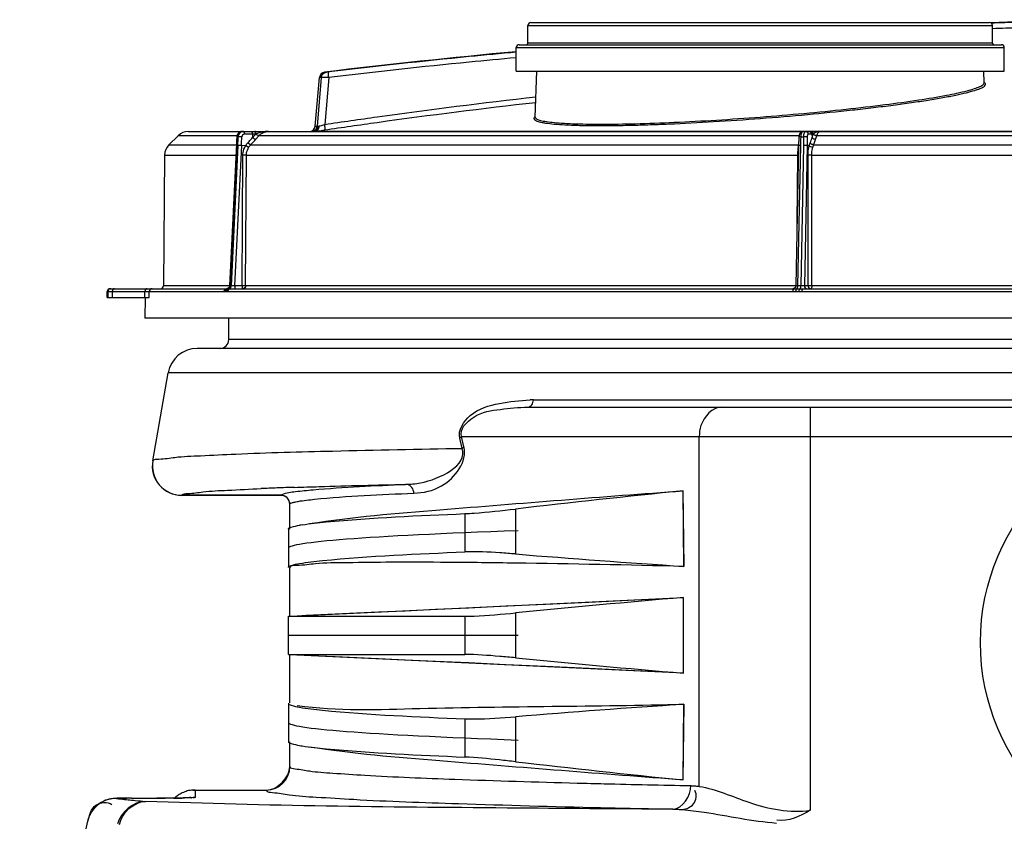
# Model space of a CAD drawing. Header units: millimetres. Extents: x 0 to 297, y 0 to 210.
# Tile 9 of 108: x 22 to 32, y 176 to 184. Entities that reach past the tile are written whole.
import ezdxf

# ---------------------------------------------------------------- set-up
doc = ezdxf.new("R2010")
doc.units = ezdxf.units.MM
doc.header["$LTSCALE"] = 16.335
doc.layers.get('0').update_dxf_attribs({"linetype": 'CONTINUOUS'})
for name, color, linetype in [('06_COURBES', 7, 'CONTINUOUS'), ('08_SURFACES', 7, 'CONTINUOUS'), ('AXES_REF', 7, 'CONTINUOUS')]:
    doc.layers.add(name, color=color, linetype=linetype)

msp = doc.modelspace()

# ---------------------------------------------------------------- linework, layer by layer
at = {"color": 7, "linetype": 'Continuous'}
for p, q in [((27.3111, 184.2326), (31.965, 184.2326)), ((27.2813, 184.0237), (27.2813, 184.2027)), ((31.9948, 184.0237), (31.9948, 184.2027)), ((27.1619, 183.7403), (27.1619, 183.979)), ((27.1918, 184.0088), (32.0843, 184.0088)), ((32.1141, 183.7403), (32.1141, 183.979)), ((27.1619, 183.7403), (32.1141, 183.7403)), ((27.3548, 183.2748), (27.3711, 183.7403)), ((31.9091, 183.6211), (31.905, 183.7403)), ((25.123, 183.1832), (25.1661, 183.6761)), ((23.8371, 183.1288), (44.3887, 183.1288)), ((23.7321, 183.0855), (23.6388, 182.993)), ((24.3237, 183.0219), (24.3226, 183.0028)), ((24.3249, 183.0424), (24.3237, 183.0219)), ((24.3226, 183.0028), (24.2528, 181.5611)), ((23.5946, 182.8884), (23.5831, 181.5623)), ((23.0432, 181.5327), (24.2287, 181.5327)), ((24.2242, 181.5327), (24.2239, 181.5327)), ((24.2239, 181.5327), (24.2239, 181.5327)), ((24.2255, 181.5328), (24.2242, 181.5327)), ((24.227, 181.533), (24.2255, 181.5328)), ((24.2617, 181.5327), (29.9947, 181.5327)), ((30.0702, 181.5327), (38.1557, 181.5327)), ((23.0123, 181.4432), (23.0133, 181.5034)), ((23.0123, 181.4432), (23.4376, 181.4432)), ((23.3986, 181.4432), (23.3949, 181.2344)), ((44.8309, 181.2344), (23.3949, 181.2344)), ((24.2458, 181.0166), (24.2458, 181.2344)), ((43.9444, 180.9271), (23.9254, 180.9271)), ((23.474, 179.7865), (23.6316, 180.6806)), ((27.2794, 180.3305), (37.1752, 180.3305)), ((24.7753, 179.4364), (23.7678, 179.4364)), ((28.864, 178.7156), (28.8563, 179.4829)), ((28.8645, 178.7156), (28.8568, 179.4829)), ((24.8499, 179.0924), (24.8499, 178.7046)), ((24.9388, 178.2158), (28.8606, 178.3999)), ((28.8606, 177.6324), (28.8606, 178.3999)), ((25.3253, 178.2335), (25.7635, 178.2538)), ((24.8499, 177.8222), (24.8499, 178.2101)), ((24.8499, 178.2101), (26.6414, 178.2101)), ((24.8499, 177.8222), (26.6414, 177.8222)), ((24.9388, 177.8165), (24.8648, 177.8199)), ((28.8606, 177.6324), (24.8648, 177.8199)), ((24.8499, 177.3277), (24.8499, 176.9398)), ((28.8563, 176.5493), (28.864, 177.3167)), ((28.8568, 176.5493), (28.8645, 177.3166)), ((23.8797, 176.4467), (24.6262, 176.4467)), ((22.9781, 176.3339), (22.9665, 176.3282)), ((23.0717, 176.3601), (23.0604, 176.3586)), ((23.0801, 176.3609), (23.0712, 176.36)), ((23.0879, 176.3616), (23.08, 176.3609)), ((23.1118, 176.3627), (23.1026, 176.3623)), ((23.1369, 176.3633), (23.1181, 176.3629)), ((23.1534, 176.3636), (23.1346, 176.3633)), ((23.1753, 176.3638), (23.1479, 176.3635)), ((23.2133, 176.3641), (23.1728, 176.3638)), ((23.2415, 176.3642), (23.2017, 176.3641)), ((23.2574, 176.3642), (23.2341, 176.3642)), ((23.2574, 176.3642), (23.5152, 176.3642)), ((23.5493, 176.3643), (23.5152, 176.3642)), ((23.585, 176.3643), (23.5493, 176.3643)), ((23.6193, 176.3645), (23.585, 176.3643)), ((23.6519, 176.3647), (23.6193, 176.3645)), ((23.6826, 176.3649), (23.6519, 176.3647)), ((23.7112, 176.3652), (23.6826, 176.3649)), ((23.7376, 176.3655), (23.7112, 176.3652)), ((23.7618, 176.3658), (23.7376, 176.3655)), ((23.7836, 176.3662), (23.7618, 176.3658)), ((23.8032, 176.3665), (23.7836, 176.3662)), ((23.8205, 176.3669), (23.8032, 176.3665)), ((23.8354, 176.3673), (23.8205, 176.3669)), ((23.8479, 176.3677), (23.8354, 176.3673)), ((23.8579, 176.368), (23.8479, 176.3677)), ((23.8653, 176.3684), (23.8579, 176.368)), ((22.8131, 176.1306), (22.7676, 175.9326))]:
    msp.add_line(p, q, dxfattribs=at)
at = {"color": 9, "linetype": 'Continuous'}
for p, q in [((27.2813, 184.2027), (31.9948, 184.2027)), ((31.9948, 184.0237), (27.2813, 184.0237)), ((27.1619, 183.979), (32.1141, 183.979)), ((25.2367, 183.7301), (25.2184, 183.7301)), ((25.1845, 183.6761), (25.1426, 183.1832)), ((25.1845, 183.6761), (25.1661, 183.6761)), ((25.2599, 183.6768), (25.2192, 183.1999)), ((25.123, 183.1832), (25.1426, 183.1832)), ((25.1253, 183.1305), (33.4319, 183.1305)), ((24.3291, 183.0855), (23.7321, 183.0855)), ((24.3406, 183.0722), (24.3291, 183.0722)), ((24.4864, 183.1015), (24.4057, 183.1011)), ((24.4864, 183.1015), (24.4876, 183.0668)), ((24.5188, 183.1015), (24.4864, 183.1015)), ((24.4876, 183.0668), (24.5188, 183.1015)), ((24.5183, 183.0482), (24.5518, 183.0855)), ((24.5224, 183.1028), (24.5188, 183.1015)), ((30.0321, 183.0855), (24.5518, 183.0855)), ((30.0766, 183.0722), (30.0488, 183.0722)), ((30.1616, 183.1015), (30.1263, 183.1011)), ((30.1616, 183.1015), (30.1644, 183.0668)), ((30.175, 183.1015), (30.1616, 183.1015)), ((30.1644, 183.0668), (30.175, 183.1015)), ((30.1764, 183.1028), (30.175, 183.1015)), ((30.1997, 183.0482), (30.2111, 183.0855)), ((38.0147, 183.0855), (30.2111, 183.0855)), ((23.6388, 182.993), (24.3221, 182.993)), ((24.3241, 182.9874), (24.255, 181.561)), ((24.3374, 182.9874), (24.2684, 181.561)), ((24.3739, 182.986), (24.305, 181.5624)), ((24.4162, 182.9837), (24.3739, 182.986)), ((24.4677, 182.993), (30.0291, 182.993)), ((30.0449, 182.9874), (30.0163, 181.561)), ((30.0771, 182.9874), (30.0485, 181.561)), ((30.115, 182.986), (30.0864, 181.5624)), ((30.1354, 182.9837), (30.115, 182.986)), ((30.1804, 182.993), (38.0455, 182.993)), ((23.5946, 182.8884), (24.317, 182.8884)), ((24.3804, 181.5624), (24.3891, 182.8885)), ((24.4256, 182.8884), (24.3891, 182.8885)), ((24.4169, 181.5623), (24.4256, 182.8884)), ((24.4256, 182.8884), (30.0154, 182.8884)), ((30.0154, 182.8884), (30.0106, 182.1953)), ((30.1229, 181.5624), (30.1227, 182.8885)), ((30.1603, 182.8884), (30.1227, 182.8885)), ((30.1606, 181.5623), (30.1603, 182.8884)), ((30.1603, 182.8884), (38.0655, 182.8884)), ((24.2528, 181.5623), (23.5831, 181.5623)), ((24.2255, 181.5328), (24.2318, 181.5331)), ((24.2318, 181.5331), (24.2451, 181.5331)), ((24.2451, 181.5331), (24.2617, 181.5327)), ((24.2684, 181.561), (24.255, 181.561)), ((24.3804, 181.5624), (24.305, 181.5624)), ((24.4169, 181.5623), (24.3804, 181.5624)), ((29.9979, 181.5623), (24.4169, 181.5623)), ((29.9789, 181.5327), (30.0067, 181.5331)), ((30.0067, 181.5331), (30.0389, 181.5331)), ((30.0485, 181.561), (30.0163, 181.561)), ((30.0389, 181.5331), (30.0702, 181.5327)), ((30.1229, 181.5624), (30.0864, 181.5624)), ((30.1606, 181.5623), (30.1229, 181.5624)), ((38.0653, 181.5623), (30.1606, 181.5623)), ((23.0133, 181.5034), (23.0201, 181.5034)), ((23.0201, 181.5034), (23.0191, 181.4432)), ((23.0201, 181.5034), (23.0637, 181.5034)), ((23.0637, 181.5034), (23.0627, 181.4432)), ((23.0637, 181.5034), (23.3954, 181.5034)), ((23.3944, 181.4432), (23.3954, 181.5034)), ((23.3954, 181.5034), (23.4386, 181.5034)), ((23.4376, 181.4432), (23.4386, 181.5034)), ((23.4386, 181.5034), (24.1963, 181.5034)), ((24.1963, 181.5034), (24.2084, 181.5041)), ((24.2084, 181.5041), (24.2218, 181.5041)), ((24.2218, 181.5041), (24.2342, 181.5034)), ((24.2342, 181.5034), (29.9674, 181.5034)), ((29.9674, 181.5034), (29.997, 181.5041)), ((29.997, 181.5041), (30.0293, 181.5041)), ((30.0293, 181.5041), (30.0589, 181.5034)), ((30.0589, 181.5034), (38.1669, 181.5034)), ((43.8485, 181.0166), (24.2458, 181.0166)), ((44.2358, 180.6806), (23.6316, 180.6806)), ((27.3361, 180.4044), (37.0342, 180.4044)), ((30.1458, 180.3305), (30.1458, 176.2416)), ((26.6317, 179.9288), (26.6065, 180.0321)), ((26.6065, 180.0321), (33.3006, 180.0321)), ((29.0195, 176.4841), (29.0195, 180.0321)), ((26.6138, 179.9132), (26.5888, 180.0166)), ((23.4738, 179.7863), (23.4759, 179.7891)), ((23.7676, 179.4362), (23.7696, 179.4391)), ((24.7757, 179.4373), (23.7684, 179.4373)), ((24.7753, 179.4364), (24.7757, 179.4373)), ((24.8647, 179.3467), (24.8658, 179.3497)), ((26.6408, 179.2508), (26.642, 178.863)), ((27.1545, 179.2978), (27.1559, 178.8416)), ((27.1553, 178.2442), (27.1553, 177.7881)), ((26.6414, 178.2101), (26.6414, 177.8222)), ((26.642, 177.1693), (26.6408, 176.7815)), ((27.1559, 177.1906), (27.1545, 176.7345)), ((24.8647, 176.6856), (24.8658, 176.6825)), ((24.8648, 176.6854), (24.8652, 176.6844)), ((23.903, 176.4458), (23.903, 176.371)), ((23.903, 176.4458), (24.6265, 176.4458)), ((24.6262, 176.4467), (24.6265, 176.4458)), ((23.2574, 176.3642), (23.2574, 176.3642)), ((23.5152, 176.3642), (23.5152, 176.3642)), ((28.6176, 176.2554), (28.7519, 176.2526))]:
    msp.add_line(p, q, dxfattribs=at)
at = {"color": 7, "linetype": 'Continuous'}
for points in [[(24.3842, 183.1288), (24.3831, 183.1288), (24.381, 183.1287), (24.3788, 183.1285), (24.3767, 183.1282), (24.3745, 183.1279), (24.3724, 183.1275), (24.3703, 183.127), (24.3682, 183.1264), (24.3661, 183.1257), (24.3641, 183.1249), (24.3621, 183.1241), (24.3601, 183.1232), (24.3581, 183.1222), (24.3562, 183.1211), (24.3543, 183.1199), (24.3524, 183.1187), (24.3506, 183.1174), (24.3489, 183.116), (24.3472, 183.1145), (24.3455, 183.113), (24.3439, 183.1114), (24.3424, 183.1098), (24.3409, 183.1081), (24.3395, 183.1063), (24.3381, 183.1045), (24.3368, 183.1026), (24.3356, 183.1006), (24.3345, 183.0986), (24.3334, 183.0966), (24.3324, 183.0945), (24.3315, 183.0924), (24.3306, 183.0903), (24.3299, 183.0881), (24.3292, 183.0859), (24.3286, 183.0836), (24.3281, 183.0814), (24.3276, 183.0791), (24.3273, 183.0768), (24.327, 183.0745), (24.3269, 183.0727)], [(30.0716, 183.1288), (30.0705, 183.1288), (30.0691, 183.1287), (30.0676, 183.1285), (30.0662, 183.1283), (30.0647, 183.128), (30.0633, 183.1277), (30.0619, 183.1273), (30.0604, 183.1268), (30.059, 183.1263), (30.0577, 183.1257), (30.0563, 183.125), (30.0549, 183.1243), (30.0536, 183.1235), (30.0523, 183.1227), (30.0511, 183.1218), (30.0499, 183.1208), (30.0487, 183.1198), (30.0475, 183.1187), (30.0464, 183.1176), (30.0453, 183.1164), (30.0443, 183.1152), (30.0433, 183.1139), (30.0423, 183.1126), (30.0414, 183.1112), (30.0405, 183.1098), (30.0397, 183.1084), (30.0389, 183.1068), (30.0381, 183.1052), (30.0374, 183.1036), (30.0366, 183.1019), (30.036, 183.1001), (30.0353, 183.0983), (30.0347, 183.0964), (30.0341, 183.0945), (30.0336, 183.0925), (30.0331, 183.0905), (30.0326, 183.0884), (30.0322, 183.0864), (30.0318, 183.0843), (30.0315, 183.0822), (30.0312, 183.0802), (30.031, 183.0782), (30.0308, 183.0762), (30.0306, 183.0743), (30.0305, 183.0727)], [(24.3269, 183.0727), (24.3263, 183.0641), (24.3249, 183.0424)], [(30.0305, 183.0727), (30.0299, 183.064), (30.0292, 183.0529), (30.0286, 183.0421), (30.0281, 183.0316), (30.0276, 183.0214), (30.0272, 183.0116), (30.0269, 183.0021), (30.0267, 182.9928), (29.9979, 181.562)], [(24.2528, 181.5611), (24.2527, 181.5598), (24.2525, 181.5585), (24.2523, 181.5572), (24.252, 181.5559), (24.2517, 181.5546), (24.2513, 181.5533), (24.2509, 181.552), (24.2504, 181.5508), (24.2498, 181.5496), (24.2492, 181.5484), (24.2486, 181.5472), (24.2478, 181.5461), (24.2471, 181.545), (24.2463, 181.5439), (24.2454, 181.5429), (24.2445, 181.5419), (24.2436, 181.541), (24.2426, 181.5401), (24.2416, 181.5392), (24.2405, 181.5384), (24.2394, 181.5376), (24.2383, 181.5369), (24.2371, 181.5363), (24.2359, 181.5357), (24.2347, 181.5351), (24.2334, 181.5346), (24.2322, 181.5342), (24.2309, 181.5338), (24.2296, 181.5335), (24.2283, 181.5332), (24.227, 181.533)], [(29.9762, 181.5338), (29.9749, 181.5335), (29.9735, 181.5332), (29.9722, 181.533), (29.9708, 181.5328), (29.9695, 181.5328)], [(29.9979, 181.562), (29.9979, 181.5606), (29.9978, 181.5592), (29.9976, 181.5579), (29.9973, 181.5566), (29.997, 181.5552), (29.9967, 181.5539), (29.9962, 181.5526), (29.9958, 181.5514), (29.9952, 181.5501), (29.9946, 181.5489), (29.994, 181.5477), (29.9933, 181.5465), (29.9925, 181.5454), (29.9917, 181.5443), (29.9908, 181.5432), (29.9899, 181.5422), (29.989, 181.5412), (29.988, 181.5403), (29.987, 181.5394), (29.9859, 181.5386), (29.9848, 181.5378), (29.9836, 181.5371), (29.9825, 181.5364), (29.9813, 181.5358), (29.98, 181.5352), (29.9788, 181.5347), (29.9775, 181.5342), (29.9762, 181.5338)], [(25.7635, 178.2538), (26.0354, 178.2664), (26.3417, 178.2806), (26.6819, 178.2965), (27.0551, 178.314), (27.4606, 178.3331), (27.8973, 178.3538), (28.3643, 178.376), (28.8606, 178.3999)], [(24.9388, 178.2158), (25.0311, 178.22), (25.3253, 178.2335)], [(25.3253, 177.7987), (25.16, 177.8063), (24.9388, 177.8165)], [(28.8606, 177.6324), (28.3643, 177.6562), (27.8973, 177.6785), (27.4606, 177.6992), (27.0551, 177.7183), (26.6819, 177.7358), (26.3417, 177.7517), (26.0354, 177.7659), (25.7635, 177.7785), (25.3253, 177.7987)], [(23.903, 176.4458), (23.8991, 176.4461), (23.8952, 176.4463), (23.8914, 176.4465), (23.8875, 176.4466), (23.8836, 176.4467), (23.8797, 176.4467)], [(22.9549, 176.3219), (22.9435, 176.315), (22.9323, 176.3075), (22.9212, 176.2993), (22.9104, 176.2906), (22.8999, 176.2812), (22.8898, 176.2712), (22.88, 176.2607), (22.8707, 176.2496), (22.8618, 176.2379), (22.8535, 176.2258), (22.8457, 176.2131), (22.8386, 176.2001), (22.832, 176.1866), (22.8261, 176.1726), (22.8209, 176.1583), (22.8164, 176.1436), (22.8131, 176.1306)], [(22.9557, 176.3224), (22.9449, 176.3159), (22.9342, 176.3088), (22.9238, 176.3013), (22.9137, 176.2933), (22.9038, 176.2847), (22.8942, 176.2757), (22.8849, 176.2661), (22.876, 176.256), (22.8674, 176.2454), (22.8592, 176.2342), (22.8514, 176.2225), (22.8442, 176.2104), (22.8374, 176.1977), (22.8311, 176.1845), (22.8254, 176.1708), (22.8204, 176.1567), (22.816, 176.1421)], [(22.9778, 176.3338), (22.9667, 176.3283), (22.9549, 176.3219)], [(23.0604, 176.3586), (23.0482, 176.3565), (23.036, 176.3539), (23.0245, 176.351), (23.0129, 176.3475), (23.0013, 176.3436), (22.9897, 176.339), (22.9778, 176.3338)], [(23.0624, 176.3589), (23.0527, 176.3573), (23.0426, 176.3554), (23.032, 176.353), (23.0213, 176.3501), (23.0106, 176.3468), (22.9998, 176.343), (22.9888, 176.3387)], [(23.1026, 176.3623), (23.0953, 176.362), (23.087, 176.3615)], [(23.1054, 176.3625), (23.0993, 176.3622), (23.0932, 176.3619)], [(23.1263, 176.3631), (23.1187, 176.3629), (23.11, 176.3626)], [(23.8688, 176.3685), (23.8699, 176.3686), (23.8715, 176.3687), (23.8715, 176.3687), (23.8701, 176.3686), (23.8679, 176.3685), (23.8653, 176.3684)], [(22.8131, 176.1306), (22.7637, 175.9151), (22.6647, 175.4699), (22.5701, 175.025), (22.4797, 174.5805), (22.3935, 174.1363), (22.3116, 173.6924), (22.234, 173.249), (22.1605, 172.8061), (22.1242, 172.5776)]]:
    msp.add_lwpolyline(points, dxfattribs=at)
at = {"color": 9, "linetype": 'Continuous'}
for points in [[(27.2794, 180.3305), (27.2883, 180.3315), (27.2969, 180.3347), (27.3052, 180.34), (27.3129, 180.3472), (27.3197, 180.3561), (27.3256, 180.3665), (27.3303, 180.3783), (27.3339, 180.391), (27.3361, 180.4044)], [(26.6065, 180.0321), (26.6051, 180.0304), (26.6035, 180.0286), (26.6017, 180.0269), (26.5999, 180.0251), (26.5979, 180.0234), (26.5958, 180.0217), (26.5936, 180.02), (26.5912, 180.0183), (26.5888, 180.0166)], [(26.6317, 179.9288), (26.6302, 179.927), (26.6286, 179.9252), (26.6268, 179.9235), (26.6249, 179.9217), (26.6229, 179.92), (26.6208, 179.9183), (26.6186, 179.9166), (26.6162, 179.9149), (26.6138, 179.9132)], [(26.123, 179.4585), (26.1217, 179.4739), (26.1179, 179.489), (26.1117, 179.503), (26.1034, 179.5158), (26.0932, 179.5268), (26.0814, 179.5358), (26.0684, 179.5424), (26.0545, 179.5465), (26.0402, 179.548)], [(24.8651, 179.3478), (24.8638, 179.3634), (24.8597, 179.3784), (24.8532, 179.3926), (24.8442, 179.4053), (24.8332, 179.4164), (24.8204, 179.4253), (24.8063, 179.4319), (24.7912, 179.436), (24.7757, 179.4373)], [(28.9333, 176.4912), (28.9428, 176.491), (28.9524, 176.4906), (28.9619, 176.49), (28.9715, 176.4894), (28.9811, 176.4886), (28.9907, 176.4877), (29.0003, 176.4866), (29.0099, 176.4854), (29.0195, 176.4841)], [(28.7519, 176.2526), (28.7625, 176.2524), (28.7732, 176.2522), (28.7838, 176.2519), (28.7945, 176.2515), (28.8051, 176.251), (28.8158, 176.2505), (28.8264, 176.2499), (28.8371, 176.2492), (28.8478, 176.2484)]]:
    msp.add_lwpolyline(points, dxfattribs=at)
at = {"color": 7, "linetype": 'Continuous'}
for centre, radius, start, end in [((27.3111, 184.2027), 0.0298, 90, 180), ((31.965, 184.2027), 0.0298, 0, 90), ((34.1129, 109.6809), 74.5815, 83.15065, 91.644309), ((27.2663, 184.0237), 0.0149, 270, 360), ((32.0097, 184.0237), 0.0149, 180, 270), ((34.1129, 109.6809), 74.5815, 95.347732, 96.84935), ((27.1918, 183.979), 0.0298, 90, 180), ((32.0843, 183.979), 0.0298, 0, 90), ((25.2255, 183.6709), 0.0597, 96.84935, 175), ((23.8371, 182.9796), 0.1492, 90, 134.75), ((25.0635, 183.1884), 0.0597, 270, 355), ((23.7438, 182.8871), 0.1492, 134.75, 179.5), ((23.0432, 181.5029), 0.0298, 90, 179), ((23.5532, 181.5626), 0.0298, 270, 359.5), ((23.9254, 180.6288), 0.2983, 90, 170), ((24.1563, 181.0166), 0.0895, 270, 360), ((23.7678, 179.7347), 0.2983, 170, 270), ((24.7753, 179.3469), 0.0895, 0, 90), ((42.479, 46.3466), 133.8314, 95.842226, 96.575102), ((25.2365, 177.5974), 1.5597, 99.02637, 100.09449), ((36.7111, 296.7259), 118.2709, 265.365972, 266.195711), ((39.4453, 53.0136), 125.8322, 94.825282, 95.605024), ((39.4453, 303.0186), 125.8322, 264.394976, 265.174718), ((36.7111, 59.3065), 118.2708, 93.80428, 94.634025), ((25.2365, 178.4349), 1.5597, 259.90552, 260.97363), ((42.4789, 309.6855), 133.8313, 263.424902, 264.157782), ((24.6262, 176.6854), 0.2387, 270, 360)]:
    msp.add_arc(centre, radius, start, end, dxfattribs=at)
at = {"color": 9, "linetype": 'Continuous'}
for centre, radius, start, end in [((34.2282, 108.1369), 76.1237, 91.485131, 91.691145), ((34.2376, 107.8248), 76.3792, 91.481981, 91.682695), ((31.8755, 183.566), 0.0681, 58.60538, 60.4679), ((27.3971, 183.2254), 0.0688, 127.71868, 130.5773), ((25.1529, 183.2216), 0.0388, 270.47666, 284.20072), ((28.7042, 182.771), 4.3855, 176.06096, 177.171), ((19.9696, 183.1946), 4.3727, 357.28457, 358.3967), ((16.8845, 183.3517), 7.4983, 357.20469, 357.86469), ((24.5723, 182.8847), 0.1848, 136.13597, 147.63959), ((24.5818, 182.8852), 0.157, 136.637, 148.30757), ((30.0207, 183.0111), 0.0434, 272.40165, 277.1872), ((30.1588, 182.9473), 0.1375, 160.57974, 162.4403), ((30.0268, 185.6415), 2.7531, 269.76157, 269.95218), ((23.0499, 181.5029), 0.0298, 90.00363, 106.18759), ((24.2239, 181.5072), 0.0255, 90.00132, 92.91698), ((27.336, 178.608), 1.7964, 89.9974, 91.05907), ((26.2022, 140.2658), 39.2729, 92.14083, 92.37713), ((26.6206, 129.0991), 50.4474, 91.93947, 92.14189), ((23.8604, 182.7992), 6.4822, 263.31045, 263.71189), ((24.1225, 185.2211), 8.9182, 263.74204, 264.68482), ((24.483, 189.035), 12.7491, 264.65944, 265.13253), ((23.5148, 197.5756), 21.2114, 270.0011, 270.23346), ((23.9032, 176.0881), 0.2829, 90.03994, 96.99352), ((33.4866, 409.4026), 233.198, 268.65616, 268.803635)]:
    msp.add_arc(centre, radius, start, end, dxfattribs=at)
for points, knots in [([(27.1619, 183.9332), (27.003, 183.9185), (26.3691, 183.8577), (25.736, 183.789), (25.2621, 183.733)], [0, 0, 0, 0, 0.250691, 1, 1, 1, 1]), ([(27.1619, 183.8769), (27.0028, 183.8622), (26.3682, 183.8015), (25.7343, 183.7328), (25.2599, 183.6768)], [0, 0, 0, 0, 0.250691, 1, 1, 1, 1]), ([(25.1845, 183.6761), (25.1857, 183.6893), (25.1975, 183.7158), (25.2236, 183.7285), (25.2367, 183.7301)], [0, 0, 0, 0, 0.500325, 1, 1, 1, 1]), ([(25.2621, 183.733), (25.2563, 183.7323), (25.2478, 183.7315), (25.2394, 183.7301), (25.2367, 183.7301)], [0, 0, 0, 0, 0.690252, 1, 1, 1, 1]), ([(25.2599, 183.6768), (25.2592, 183.6839), (25.2581, 183.6968), (25.2578, 183.7147), (25.2586, 183.7252), (25.2604, 183.7326), (25.2621, 183.733)], [0, 0, 0, 0, 0.375891, 0.691533, 0.90595, 1, 1, 1, 1]), ([(25.2599, 183.6768), (25.2504, 183.677), (25.2331, 183.6771), (25.2103, 183.677), (25.1953, 183.6769), (25.1876, 183.6764), (25.1852, 183.6763), (25.1845, 183.6761)], [0, 0, 0, 0, 0.377139, 0.691254, 0.906933, 0.969746, 1, 1, 1, 1]), ([(29.638, 183.2749), (29.7863, 183.2862), (30.077, 183.3106), (30.4985, 183.3523), (30.8865, 183.3974), (31.2263, 183.4439), (31.5051, 183.4901), (31.694, 183.5291), (31.8063, 183.5608), (31.8555, 183.5783), (31.8841, 183.5929), (31.8999, 183.6032), (31.9094, 183.6142), (31.9091, 183.6211)], [0, 0, 0, 0, 0.192973, 0.378493, 0.549549, 0.699733, 0.823453, 0.916169, 0.949858, 0.974786, 0.983985, 0.991092, 1, 1, 1, 1]), ([(29.6392, 183.2606), (29.7984, 183.2727), (30.1096, 183.2988), (30.4917, 183.337), (30.7815, 183.3701), (30.9816, 183.395), (31.1668, 183.4203), (31.3353, 183.4457), (31.4851, 183.4709), (31.6147, 183.4956), (31.7226, 183.5195), (31.7983, 183.5396), (31.847, 183.5557), (31.8746, 183.5663), (31.8965, 183.5769), (31.9141, 183.5876), (31.9278, 183.6028), (31.9209, 183.6175), (31.9146, 183.6219), (31.9109, 183.6241)], [0, 0, 0, 0, 0.203929, 0.398889, 0.490356, 0.57649, 0.656372, 0.729151, 0.794057, 0.850406, 0.897622, 0.935247, 0.950368, 0.963005, 0.973178, 0.980963, 0.990427, 0.994478, 1, 1, 1, 1]), ([(25.2188, 183.144), (25.3962, 183.1704), (26.1087, 183.2732), (26.823, 183.3632), (27.36, 183.4237)], [0, 0, 0, 0, 0.249193, 1, 1, 1, 1]), ([(25.2192, 183.1999), (25.3968, 183.2264), (26.1097, 183.3294), (26.8246, 183.4196), (27.362, 183.4803)], [0, 0, 0, 0, 0.249192, 1, 1, 1, 1]), ([(27.3523, 183.2777), (27.349, 183.2749), (27.3436, 183.2697), (27.3393, 183.2541), (27.3549, 183.2413), (27.3738, 183.2333), (27.3968, 183.2261), (27.4254, 183.2197), (27.4756, 183.2111), (27.5528, 183.2026), (27.6623, 183.1952), (27.7934, 183.1903), (27.9445, 183.188), (28.114, 183.1883), (28.3, 183.1912), (28.5006, 183.1967), (28.7905, 183.2076), (29.1715, 183.2275), (29.4811, 183.2486), (29.6392, 183.2606)], [0, 0, 0, 0, 0.005481, 0.009535, 0.01903, 0.026805, 0.036954, 0.049558, 0.064642, 0.102197, 0.149367, 0.205714, 0.270661, 0.343521, 0.423509, 0.509753, 0.601311, 0.796305, 1, 1, 1, 1]), ([(27.3548, 183.2748), (27.3547, 183.2683), (27.3641, 183.2581), (27.3801, 183.2502), (27.3993, 183.2433), (27.4237, 183.237), (27.4668, 183.2285), (27.5337, 183.2199), (27.6292, 183.2121), (27.744, 183.2065), (27.8772, 183.2031), (28.0876, 183.2017), (28.3852, 183.2064), (28.7755, 183.2207), (29.1986, 183.2434), (29.4897, 183.2635), (29.638, 183.2749)], [0, 0, 0, 0, 0.008416, 0.015118, 0.023897, 0.034858, 0.048039, 0.081055, 0.1228, 0.172948, 0.231055, 0.296582, 0.447323, 0.619356, 0.805993, 1, 1, 1, 1]), ([(24.3842, 183.1288), (24.3705, 183.1288), (24.3414, 183.1157), (24.33, 183.0868), (24.3291, 183.0722)], [0, 0, 0, 0, 0.484605, 1, 1, 1, 1]), ([(24.3957, 183.1288), (24.3818, 183.1288), (24.3525, 183.116), (24.3412, 183.0867), (24.3406, 183.0722)], [0, 0, 0, 0, 0.488125, 1, 1, 1, 1]), ([(24.4057, 183.1011), (24.4055, 183.1077), (24.4048, 183.1166), (24.3992, 183.1288), (24.3957, 183.1288)], [0, 0, 0, 0, 0.655053, 1, 1, 1, 1]), ([(24.4864, 183.1015), (24.4862, 183.1081), (24.4854, 183.1175), (24.4787, 183.1288), (24.475, 183.1288)], [0, 0, 0, 0, 0.642205, 1, 1, 1, 1]), ([(24.5188, 183.1015), (24.5186, 183.1069), (24.5174, 183.1158), (24.5138, 183.1249), (24.511, 183.1273)], [0, 0, 0, 0, 0.590644, 1, 1, 1, 1]), ([(24.5224, 183.1028), (24.5221, 183.1091), (24.5214, 183.1176), (24.5156, 183.1288), (24.5123, 183.1288)], [0, 0, 0, 0, 0.653292, 1, 1, 1, 1]), ([(24.6471, 183.1288), (24.6256, 183.1288), (24.5829, 183.1233), (24.5422, 183.11), (24.5224, 183.1028)], [0, 0, 0, 0, 0.505075, 1, 1, 1, 1]), ([(24.5518, 183.0855), (24.5638, 183.0989), (24.5933, 183.1211), (24.6294, 183.1288), (24.6471, 183.1288)], [0, 0, 0, 0, 0.50248, 1, 1, 1, 1]), ([(25.0833, 183.1288), (25.0977, 183.1288), (25.1275, 183.1401), (25.1413, 183.1689), (25.1426, 183.1832)], [0, 0, 0, 0, 0.499632, 1, 1, 1, 1]), ([(25.1011, 183.1288), (25.1075, 183.1288), (25.1208, 183.1317), (25.1434, 183.1478), (25.1521, 183.1689), (25.1533, 183.1829)], [0, 0, 0, 0, 0.23742, 0.483193, 1, 1, 1, 1]), ([(25.1011, 183.1288), (25.103, 183.1288), (25.1111, 183.1289), (25.1191, 183.1296), (25.1253, 183.1305)], [0, 0, 0, 0, 0.230187, 1, 1, 1, 1]), ([(25.1253, 183.1305), (25.1305, 183.1313), (25.1408, 183.1356), (25.1574, 183.1527), (25.1623, 183.1716), (25.1624, 183.1841)], [0, 0, 0, 0, 0.223787, 0.463552, 1, 1, 1, 1]), ([(25.1253, 183.1305), (25.1318, 183.1314), (25.1629, 183.1358), (25.1941, 183.1403), (25.2188, 183.144)], [0, 0, 0, 0, 0.207209, 1, 1, 1, 1]), ([(25.1426, 183.1832), (25.1436, 183.1829), (25.1473, 183.183), (25.1508, 183.1829), (25.1533, 183.1829)], [0, 0, 0, 0, 0.312032, 1, 1, 1, 1]), ([(25.1624, 183.1841), (25.1664, 183.1851), (25.1854, 183.19), (25.2043, 183.1955), (25.2192, 183.1999)], [0, 0, 0, 0, 0.208943, 1, 1, 1, 1]), ([(25.2188, 183.144), (25.2205, 183.1444), (25.2219, 183.1518), (25.2225, 183.1623), (25.2216, 183.1801), (25.2202, 183.1929), (25.2192, 183.1999)], [0, 0, 0, 0, 0.094782, 0.309362, 0.624587, 1, 1, 1, 1]), ([(30.0716, 183.1288), (30.0686, 183.1288), (30.0615, 183.1238), (30.0554, 183.111), (30.0506, 183.0932), (30.0491, 183.0796), (30.0488, 183.0722)], [0, 0, 0, 0, 0.141855, 0.361086, 0.657329, 1, 1, 1, 1]), ([(30.0994, 183.1288), (30.0917, 183.1288), (30.082, 183.1131), (30.0777, 183.0935), (30.0766, 183.0795), (30.0766, 183.0722)], [0, 0, 0, 0, 0.361025, 0.657235, 1, 1, 1, 1]), ([(30.1263, 183.1011), (30.1258, 183.1082), (30.1203, 183.1223), (30.1061, 183.1288), (30.0994, 183.1288)], [0, 0, 0, 0, 0.517336, 1, 1, 1, 1]), ([(30.1616, 183.1015), (30.161, 183.1086), (30.1551, 183.1226), (30.1408, 183.1288), (30.1341, 183.1288)], [0, 0, 0, 0, 0.513371, 1, 1, 1, 1]), ([(30.175, 183.1015), (30.1744, 183.1086), (30.1685, 183.1226), (30.1543, 183.1288), (30.1475, 183.1288)], [0, 0, 0, 0, 0.513371, 1, 1, 1, 1]), ([(30.1764, 183.1028), (30.1756, 183.1096), (30.1697, 183.1229), (30.1561, 183.1288), (30.1496, 183.1288)], [0, 0, 0, 0, 0.516221, 1, 1, 1, 1]), ([(30.2472, 183.1288), (30.234, 183.1288), (30.2085, 183.1234), (30.1856, 183.1109), (30.1764, 183.1028)], [0, 0, 0, 0, 0.519803, 1, 1, 1, 1]), ([(30.2111, 183.0855), (30.2129, 183.0918), (30.217, 183.1031), (30.2253, 183.1171), (30.2354, 183.1265), (30.2435, 183.1288), (30.2472, 183.1288)], [0, 0, 0, 0, 0.327222, 0.596044, 0.812723, 1, 1, 1, 1]), ([(24.3291, 183.0722), (24.3286, 183.0723), (24.3281, 183.0725), (24.3269, 183.0725), (24.3269, 183.0727)], [0, 0, 0, 0, 0.741519, 1, 1, 1, 1]), ([(24.3776, 183.0723), (24.3704, 183.0727), (24.358, 183.0729), (24.3457, 183.0729), (24.3406, 183.0722)], [0, 0, 0, 0, 0.589162, 1, 1, 1, 1]), ([(24.4057, 183.1011), (24.3986, 183.101), (24.3837, 183.0945), (24.3779, 183.0796), (24.3776, 183.0723)], [0, 0, 0, 0, 0.489965, 1, 1, 1, 1]), ([(24.439, 183.0128), (24.4433, 183.0172), (24.4599, 183.0348), (24.4757, 183.0531), (24.4876, 183.0668)], [0, 0, 0, 0, 0.252287, 1, 1, 1, 1]), ([(24.4677, 182.993), (24.472, 182.9976), (24.4891, 183.0158), (24.5058, 183.0343), (24.5183, 183.0482)], [0, 0, 0, 0, 0.252478, 1, 1, 1, 1]), ([(24.5183, 183.0482), (24.5163, 183.048), (24.5113, 183.0493), (24.5005, 183.0549), (24.4926, 183.0616), (24.4876, 183.0668)], [0, 0, 0, 0, 0.166951, 0.406803, 1, 1, 1, 1]), ([(24.5518, 183.0855), (24.5499, 183.0854), (24.5452, 183.0865), (24.5349, 183.0917), (24.5273, 183.0979), (24.5224, 183.1028)], [0, 0, 0, 0, 0.166845, 0.404814, 1, 1, 1, 1]), ([(30.0488, 183.0722), (30.0463, 183.0724), (30.0419, 183.0726), (30.0367, 183.0728), (30.0336, 183.0728), (30.0319, 183.0729), (30.0311, 183.0727), (30.0305, 183.0728), (30.0305, 183.0727)], [0, 0, 0, 0, 0.406972, 0.725606, 0.842926, 0.92871, 0.981217, 1, 1, 1, 1]), ([(30.1147, 183.0723), (30.1093, 183.0729), (30.0966, 183.0729), (30.0839, 183.0726), (30.0766, 183.0722)], [0, 0, 0, 0, 0.426523, 1, 1, 1, 1]), ([(30.1263, 183.1011), (30.1223, 183.101), (30.1172, 183.0931), (30.1151, 183.083), (30.1146, 183.076), (30.1147, 183.0723)], [0, 0, 0, 0, 0.366752, 0.660302, 1, 1, 1, 1]), ([(30.1997, 183.0482), (30.1961, 183.048), (30.1826, 183.0494), (30.1686, 183.0577), (30.1644, 183.0668)], [0, 0, 0, 0, 0.265629, 1, 1, 1, 1]), ([(30.2111, 183.0855), (30.2076, 183.0854), (30.1945, 183.0866), (30.1811, 183.0943), (30.1764, 183.1028)], [0, 0, 0, 0, 0.262893, 1, 1, 1, 1]), ([(30.1804, 182.993), (30.1823, 182.9976), (30.1895, 183.0157), (30.1955, 183.0343), (30.1997, 183.0482)], [0, 0, 0, 0, 0.253758, 1, 1, 1, 1]), ([(24.3241, 182.9874), (24.3235, 182.9874), (24.323, 182.9872), (24.3218, 182.9875), (24.3218, 182.9873)], [0, 0, 0, 0, 0.744158, 1, 1, 1, 1]), ([(24.3739, 182.986), (24.3703, 182.9862), (24.3581, 182.9868), (24.346, 182.9874), (24.3374, 182.9874)], [0, 0, 0, 0, 0.299029, 1, 1, 1, 1]), ([(24.3891, 182.8885), (24.3892, 182.8969), (24.3916, 182.93), (24.4032, 182.9625), (24.4162, 182.9837)], [0, 0, 0, 0, 0.252328, 1, 1, 1, 1]), ([(24.4482, 182.9677), (24.4463, 182.9679), (24.4417, 182.9695), (24.4308, 182.9744), (24.4221, 182.9797), (24.4162, 182.9837)], [0, 0, 0, 0, 0.159871, 0.401526, 1, 1, 1, 1]), ([(24.4256, 182.8884), (24.4256, 182.8954), (24.4276, 182.923), (24.4374, 182.9501), (24.4482, 182.9677)], [0, 0, 0, 0, 0.252225, 1, 1, 1, 1]), ([(24.4677, 182.993), (24.4658, 182.9931), (24.4614, 182.9949), (24.4514, 183.001), (24.4439, 183.0077), (24.439, 183.0128)], [0, 0, 0, 0, 0.15817, 0.396445, 1, 1, 1, 1]), ([(30.0225, 182.9677), (30.0214, 182.9616), (30.0172, 182.9354), (30.0155, 182.9087), (30.0154, 182.8884)], [0, 0, 0, 0, 0.2334, 1, 1, 1, 1]), ([(30.0449, 182.9874), (30.0424, 182.9874), (30.0381, 182.9873), (30.0319, 182.9874), (30.0291, 182.9867), (30.0265, 182.9869), (30.0265, 182.9864)], [0, 0, 0, 0, 0.405792, 0.723802, 0.927024, 1, 1, 1, 1]), ([(30.115, 182.986), (30.1127, 182.9862), (30.1001, 182.9871), (30.0875, 182.9874), (30.0771, 182.9874)], [0, 0, 0, 0, 0.17966, 1, 1, 1, 1]), ([(30.1227, 182.8885), (30.1227, 182.8969), (30.1237, 182.9289), (30.1287, 182.9609), (30.1354, 182.9837)], [0, 0, 0, 0, 0.260735, 1, 1, 1, 1]), ([(30.1354, 182.9837), (30.1362, 182.9863), (30.1393, 182.9961), (30.1429, 183.0058), (30.1459, 183.0128)], [0, 0, 0, 0, 0.262838, 1, 1, 1, 1]), ([(30.1713, 182.9677), (30.1641, 182.968), (30.151, 182.9713), (30.139, 182.9787), (30.1354, 182.9837)], [0, 0, 0, 0, 0.539355, 1, 1, 1, 1]), ([(30.1804, 182.993), (30.1769, 182.9931), (30.1635, 182.9953), (30.1503, 183.0038), (30.1459, 183.0128)], [0, 0, 0, 0, 0.259883, 1, 1, 1, 1]), ([(30.1603, 182.8884), (30.1603, 182.8953), (30.1612, 182.9221), (30.1656, 182.9488), (30.1713, 182.9677)], [0, 0, 0, 0, 0.260593, 1, 1, 1, 1]), ([(30.1713, 182.9677), (30.172, 182.9699), (30.1747, 182.9785), (30.1778, 182.9869), (30.1804, 182.993)], [0, 0, 0, 0, 0.26278, 1, 1, 1, 1]), ([(23.0416, 181.5315), (23.0357, 181.5298), (23.0246, 181.5223), (23.0202, 181.5096), (23.0201, 181.5034)], [0, 0, 0, 0, 0.499912, 1, 1, 1, 1]), ([(23.0848, 181.5327), (23.0791, 181.5327), (23.0667, 181.5241), (23.0638, 181.5106), (23.0637, 181.5034)], [0, 0, 0, 0, 0.440527, 1, 1, 1, 1]), ([(23.4165, 181.5327), (23.4108, 181.5327), (23.3984, 181.5241), (23.3955, 181.5106), (23.3954, 181.5034)], [0, 0, 0, 0, 0.440527, 1, 1, 1, 1]), ([(23.4683, 181.5327), (23.4608, 181.5327), (23.4451, 181.5265), (23.4387, 181.5109), (23.4386, 181.5034)], [0, 0, 0, 0, 0.499362, 1, 1, 1, 1]), ([(24.2226, 181.5327), (24.2157, 181.5323), (24.2016, 181.5253), (24.1964, 181.5106), (24.1963, 181.5034)], [0, 0, 0, 0, 0.486839, 1, 1, 1, 1]), ([(24.2318, 181.5331), (24.2254, 181.532), (24.213, 181.5244), (24.2086, 181.5109), (24.2084, 181.5041)], [0, 0, 0, 0, 0.487613, 1, 1, 1, 1]), ([(24.2451, 181.5331), (24.2388, 181.532), (24.2264, 181.5244), (24.2219, 181.5109), (24.2218, 181.5041)], [0, 0, 0, 0, 0.487396, 1, 1, 1, 1]), ([(24.255, 181.561), (24.2547, 181.5544), (24.25, 181.5414), (24.2379, 181.5341), (24.2318, 181.5331)], [0, 0, 0, 0, 0.51231, 1, 1, 1, 1]), ([(24.2617, 181.5327), (24.2546, 181.5327), (24.2397, 181.5259), (24.2343, 181.5109), (24.2342, 181.5034)], [0, 0, 0, 0, 0.485796, 1, 1, 1, 1]), ([(24.2684, 181.561), (24.268, 181.5544), (24.2634, 181.5414), (24.2513, 181.5341), (24.2451, 181.5331)], [0, 0, 0, 0, 0.51231, 1, 1, 1, 1]), ([(24.255, 181.561), (24.2545, 181.561), (24.254, 181.5612), (24.2528, 181.5609), (24.2528, 181.5611)], [0, 0, 0, 0, 0.746703, 1, 1, 1, 1]), ([(24.305, 181.5624), (24.3014, 181.5622), (24.2891, 181.5616), (24.2769, 181.561), (24.2684, 181.561)], [0, 0, 0, 0, 0.298627, 1, 1, 1, 1]), ([(24.305, 181.5624), (24.305, 181.5554), (24.306, 181.5457), (24.3094, 181.5357), (24.3126, 181.5327), (24.314, 181.5327)], [0, 0, 0, 0, 0.654832, 0.873127, 1, 1, 1, 1]), ([(24.3804, 181.5624), (24.3804, 181.5554), (24.3814, 181.5457), (24.3849, 181.5357), (24.388, 181.5327), (24.3894, 181.5327)], [0, 0, 0, 0, 0.654832, 0.873127, 1, 1, 1, 1]), ([(24.4169, 181.5623), (24.4168, 181.5548), (24.4114, 181.5396), (24.3965, 181.5327), (24.3894, 181.5327)], [0, 0, 0, 0, 0.514506, 1, 1, 1, 1]), ([(29.9789, 181.5327), (29.975, 181.5327), (29.9681, 181.5204), (29.9675, 181.5104), (29.9674, 181.5034)], [0, 0, 0, 0, 0.3588, 1, 1, 1, 1]), ([(30.0067, 181.5331), (30.003, 181.5316), (29.9982, 181.5204), (29.997, 181.5106), (29.997, 181.5041)], [0, 0, 0, 0, 0.384332, 1, 1, 1, 1]), ([(30.0163, 181.561), (30.0138, 181.561), (30.0095, 181.5611), (30.0033, 181.5611), (30.0005, 181.5617), (29.9979, 181.5615), (29.9979, 181.562)], [0, 0, 0, 0, 0.407124, 0.725412, 0.927974, 1, 1, 1, 1]), ([(30.0163, 181.561), (30.0162, 181.5548), (30.015, 181.5452), (30.0103, 181.5345), (30.0067, 181.5331)], [0, 0, 0, 0, 0.616068, 1, 1, 1, 1]), ([(30.0389, 181.5331), (30.0352, 181.5316), (30.0304, 181.5204), (30.0293, 181.5106), (30.0293, 181.5041)], [0, 0, 0, 0, 0.383731, 1, 1, 1, 1]), ([(30.0485, 181.561), (30.0484, 181.5548), (30.0472, 181.5452), (30.0425, 181.5345), (30.0389, 181.5331)], [0, 0, 0, 0, 0.616068, 1, 1, 1, 1]), ([(30.0864, 181.5624), (30.0842, 181.5622), (30.0715, 181.5613), (30.0589, 181.561), (30.0485, 181.561)], [0, 0, 0, 0, 0.179436, 1, 1, 1, 1]), ([(30.0702, 181.5327), (30.0663, 181.5327), (30.0596, 181.5203), (30.059, 181.5104), (30.0589, 181.5034)], [0, 0, 0, 0, 0.356542, 1, 1, 1, 1]), ([(30.0864, 181.5624), (30.0865, 181.5549), (30.0914, 181.5399), (30.106, 181.5327), (30.1129, 181.5327)], [0, 0, 0, 0, 0.521081, 1, 1, 1, 1]), ([(30.1229, 181.5624), (30.123, 181.5549), (30.1279, 181.5399), (30.1425, 181.5327), (30.1494, 181.5327)], [0, 0, 0, 0, 0.521081, 1, 1, 1, 1]), ([(30.1606, 181.5623), (30.1606, 181.5552), (30.16, 181.5454), (30.1533, 181.5327), (30.1494, 181.5327)], [0, 0, 0, 0, 0.644231, 1, 1, 1, 1]), ([(26.5888, 180.0166), (26.5691, 180.0985), (26.6996, 180.3), (26.9885, 180.3737), (27.1987, 180.4022), (27.3028, 180.4041)], [0, 0, 0, 0, 0.285073, 0.64766, 1, 1, 1, 1]), ([(26.6065, 180.0321), (26.5831, 180.1063), (26.7457, 180.2761), (26.9972, 180.3097), (27.1862, 180.3305), (27.2794, 180.3305)], [0, 0, 0, 0, 0.293631, 0.64834, 1, 1, 1, 1]), ([(29.2448, 180.3305), (29.1519, 180.3305), (29.0341, 180.1985), (29.0195, 180.0703), (29.0195, 180.0321)], [0, 0, 0, 0, 0.708638, 1, 1, 1, 1]), ([(26.123, 179.4585), (26.2202, 179.4627), (26.4659, 179.5081), (26.6676, 179.781), (26.6317, 179.9288)], [0, 0, 0, 0, 0.389979, 1, 1, 1, 1]), ([(23.4746, 179.7874), (23.4876, 179.8049), (23.5779, 179.8027), (23.7274, 179.8306), (23.9939, 179.8396), (24.5229, 179.8672), (25.4105, 179.8897), (26.1756, 179.9058), (26.6138, 179.9132)], [0, 0, 0, 0, 0.020772, 0.07269, 0.155627, 0.268874, 0.581845, 1, 1, 1, 1]), ([(26.0402, 179.548), (26.0908, 179.5498), (26.3059, 179.5633), (26.674, 179.7406), (26.6138, 179.9132)], [0, 0, 0, 0, 0.216858, 1, 1, 1, 1]), ([(23.4746, 179.7874), (23.46, 179.7046), (23.5076, 179.5168), (23.6843, 179.4373), (23.7684, 179.4373)], [0, 0, 0, 0, 0.499979, 1, 1, 1, 1]), ([(24.9132, 179.5176), (24.9961, 179.5204), (25.3717, 179.5324), (25.7474, 179.5416), (26.0402, 179.548)], [0, 0, 0, 0, 0.220701, 1, 1, 1, 1]), ([(24.9233, 179.4746), (24.9824, 179.4824), (25.3539, 179.5184), (25.7269, 179.5346), (26.0402, 179.548)], [0, 0, 0, 0, 0.159681, 1, 1, 1, 1]), ([(23.7684, 179.4373), (23.7807, 179.4542), (23.8673, 179.4529), (24.0103, 179.4799), (24.2655, 179.489), (24.4598, 179.5002), (24.5733, 179.5049)], [0, 0, 0, 0, 0.077574, 0.270705, 0.579043, 1, 1, 1, 1]), ([(24.7757, 179.4373), (24.7773, 179.442), (24.8291, 179.4669), (24.8775, 179.4686), (24.9233, 179.4746)], [0, 0, 0, 0, 0.097548, 1, 1, 1, 1]), ([(24.9503, 179.3758), (25.005, 179.3854), (25.395, 179.4283), (25.7869, 179.444), (26.123, 179.4585)], [0, 0, 0, 0, 0.141831, 1, 1, 1, 1]), ([(24.8651, 179.3478), (24.8668, 179.3525), (24.8821, 179.3601), (24.8955, 179.364), (24.9051, 179.3665)], [0, 0, 0, 0, 0.333526, 1, 1, 1, 1]), ([(24.9051, 179.3665), (24.9119, 179.3682), (24.9269, 179.3716), (24.942, 179.3744), (24.9503, 179.3758)], [0, 0, 0, 0, 0.455619, 1, 1, 1, 1]), ([(24.8652, 176.6844), (24.8717, 176.6661), (24.959, 176.6605), (25.0873, 176.6323), (25.3329, 176.6169), (25.8184, 176.5831), (26.6498, 176.551), (27.3669, 176.5288), (27.7813, 176.518)], [0, 0, 0, 0, 0.019876, 0.070121, 0.151171, 0.262711, 0.574852, 1, 1, 1, 1]), ([(24.6265, 176.4458), (24.6341, 176.4249), (24.7363, 176.4215), (24.8847, 176.3889), (25.1715, 176.3738), (25.7367, 176.3369), (26.7033, 176.3035), (27.5366, 176.28), (28.0175, 176.2687)], [0, 0, 0, 0, 0.019599, 0.069874, 0.151126, 0.262956, 0.575518, 1, 1, 1, 1]), ([(27.7813, 176.518), (27.872, 176.5156), (28.256, 176.5059), (28.64, 176.4973), (28.9333, 176.4912)], [0, 0, 0, 0, 0.236198, 1, 1, 1, 1]), ([(28.8478, 176.2484), (28.8896, 176.2554), (28.9824, 176.2892), (28.9968, 176.4016), (28.9756, 176.4415)], [0, 0, 0, 0, 0.484169, 1, 1, 1, 1]), ([(29.0195, 176.4841), (29.1931, 176.4553), (29.5434, 176.291), (29.9386, 176.21), (30.1458, 176.2416)], [0, 0, 0, 0, 0.456433, 1, 1, 1, 1]), ([(22.8178, 176.1295), (22.8314, 176.1887), (22.8601, 176.3168), (23.0158, 176.3321), (23.0578, 176.2992)], [0, 0, 0, 0, 0.532696, 1, 1, 1, 1]), ([(23.1053, 176.3612), (23.1, 176.3618), (23.1757, 176.3667), (23.1815, 176.3637), (23.2116, 176.3632)], [0, 0, 0, 0, 0.150043, 1, 1, 1, 1]), ([(28.7519, 176.2526), (28.1909, 176.2553), (26.4073, 176.2694), (24.6231, 176.2838), (23.4013, 176.3319)], [0, 0, 0, 0, 0.314473, 1, 1, 1, 1]), ([(23.903, 176.371), (23.9027, 176.3637), (23.8587, 176.3757), (23.7809, 176.3541), (23.6739, 176.3647), (23.6012, 176.3644)], [0, 0, 0, 0, 0.071788, 0.277225, 1, 1, 1, 1]), ([(28.8478, 176.2484), (28.9219, 176.2429), (29.2409, 176.2006), (29.5562, 176.1313), (29.8027, 176.1122)], [0, 0, 0, 0, 0.231271, 1, 1, 1, 1]), ([(22.8178, 176.1295), (22.8166, 176.1297), (22.8157, 176.1304), (22.813, 176.1302), (22.8131, 176.1306)], [0, 0, 0, 0, 0.748658, 1, 1, 1, 1])]:
    msp.add_open_spline(points, degree=3, knots=knots, dxfattribs=at)
for points in [[(24.511, 183.1273), (24.51, 183.1281), (24.5087, 183.1288), (24.5074, 183.1288)], [(30.0488, 183.0722), (30.0469, 183.044), (30.0455, 183.0157), (30.0449, 182.9874)], [(30.0766, 183.0722), (30.0774, 183.044), (30.0777, 183.0157), (30.0771, 182.9874)], [(30.1147, 183.0723), (30.1154, 183.0435), (30.1155, 183.0147), (30.115, 182.986)], [(30.1459, 183.0128), (30.1533, 183.0303), (30.159, 183.0485), (30.1644, 183.0668)], [(30.0264, 182.9844), (30.0249, 182.9789), (30.0236, 182.9733), (30.0225, 182.9677)], [(24.6265, 176.4458), (24.739, 176.4458), (24.8651, 176.5719), (24.8652, 176.6844)], [(28.7519, 176.2526), (28.8518, 176.2541), (28.9324, 176.3913), (28.9333, 176.4912)], [(23.4013, 176.3319), (23.2795, 176.3315), (23.1449, 176.2208), (23.1171, 176.1023)], [(23.1354, 176.0982), (23.1595, 176.2137), (23.2833, 176.331), (23.4013, 176.3319)]]:
    msp.add_open_spline(points, degree=3, dxfattribs=at)
at = {"color": 7, "linetype": 'Continuous'}
for points, knots in [([(25.065, 179.1495), (25.5031, 179.2193), (26.7696, 179.3204), (28.0333, 179.4232), (28.8563, 179.4829)], [0, 0, 0, 0, 0.34963, 1, 1, 1, 1]), ([(24.9918, 179.1378), (25.0716, 179.1505), (25.62, 179.2084), (26.171, 179.2308), (26.6408, 179.2508)], [0, 0, 0, 0, 0.146623, 1, 1, 1, 1]), ([(26.6408, 179.2508), (26.6719, 179.2521), (26.8435, 179.2631), (27.0145, 179.2817), (27.1545, 179.2978)], [0, 0, 0, 0, 0.180631, 1, 1, 1, 1]), ([(24.8499, 179.0924), (24.8499, 179.1041), (24.9025, 179.1206), (24.9345, 179.1279), (24.9631, 179.133)], [0, 0, 0, 0, 0.285353, 1, 1, 1, 1]), ([(24.9632, 178.7451), (25.0404, 178.7589), (25.5987, 178.8204), (26.1597, 178.8425), (26.642, 178.863)], [0, 0, 0, 0, 0.139688, 1, 1, 1, 1]), ([(27.1559, 178.8416), (27.1022, 178.846), (26.9312, 178.8581), (26.7595, 178.8679), (26.642, 178.863)], [0, 0, 0, 0, 0.314301, 1, 1, 1, 1]), ([(24.8499, 178.7046), (24.8499, 178.7162), (24.9025, 178.7327), (24.9345, 178.74), (24.9632, 178.7451)], [0, 0, 0, 0, 0.285337, 1, 1, 1, 1]), ([(28.864, 178.7156), (28.2945, 178.7291), (27.4946, 178.7459), (26.5071, 178.7566), (25.9337, 178.7599), (25.4968, 178.7523), (25.1505, 178.7519), (24.9979, 178.7232), (24.8648, 178.7252), (24.8648, 178.7022)], [0, 0, 0, 0, 0.426791, 0.598756, 0.74128, 0.853301, 0.933967, 0.982767, 1, 1, 1, 1]), ([(26.6414, 178.2101), (26.6725, 178.2101), (26.8441, 178.2152), (27.0153, 178.2305), (27.1553, 178.2442)], [0, 0, 0, 0, 0.180644, 1, 1, 1, 1]), ([(27.1553, 177.7881), (27.1016, 177.7933), (26.9306, 177.8087), (26.7592, 177.8222), (26.6414, 177.8222)], [0, 0, 0, 0, 0.314301, 1, 1, 1, 1]), ([(24.8499, 177.3277), (24.8499, 177.3161), (24.9025, 177.2996), (24.9345, 177.2923), (24.9632, 177.2872)], [0, 0, 0, 0, 0.285337, 1, 1, 1, 1]), ([(24.9389, 177.3058), (25.3505, 177.2477), (26.6668, 177.2984), (27.9713, 177.2956), (28.864, 177.3167)], [0, 0, 0, 0, 0.317639, 1, 1, 1, 1]), ([(24.9632, 177.2872), (25.0404, 177.2734), (25.5987, 177.2119), (26.1597, 177.1898), (26.642, 177.1693)], [0, 0, 0, 0, 0.139688, 1, 1, 1, 1]), ([(26.642, 177.1693), (26.673, 177.168), (26.8446, 177.1672), (27.0159, 177.1793), (27.1559, 177.1906)], [0, 0, 0, 0, 0.180766, 1, 1, 1, 1]), ([(24.8499, 176.9398), (24.8499, 176.9282), (24.9025, 176.9117), (24.9345, 176.9044), (24.9631, 176.8993)], [0, 0, 0, 0, 0.285353, 1, 1, 1, 1]), ([(24.9918, 176.8945), (25.0716, 176.8818), (25.62, 176.8239), (26.171, 176.8015), (26.6408, 176.7815)], [0, 0, 0, 0, 0.146623, 1, 1, 1, 1]), ([(28.8563, 176.5493), (28.0333, 176.6091), (26.7696, 176.7118), (25.5031, 176.813), (25.065, 176.8828)], [0, 0, 0, 0, 0.650371, 1, 1, 1, 1]), ([(27.1545, 176.7345), (27.1009, 176.7407), (26.9299, 176.7593), (26.7587, 176.7765), (26.6408, 176.7815)], [0, 0, 0, 0, 0.31422, 1, 1, 1, 1]), ([(23.8797, 176.4467), (23.8613, 176.4452), (23.8244, 176.4386), (23.7894, 176.4253), (23.7726, 176.4171)], [0, 0, 0, 0, 0.496498, 1, 1, 1, 1]), ([(23.7726, 176.4171), (23.7589, 176.4105), (23.7324, 176.3951), (23.7085, 176.3759), (23.6974, 176.3654)], [0, 0, 0, 0, 0.499808, 1, 1, 1, 1])]:
    msp.add_open_spline(points, degree=3, knots=knots, dxfattribs=at)
msp.add_open_spline([(30.1458, 176.2416), (30.043, 176.1844), (29.9235, 176.1213), (29.8077, 176.1411)], degree=3, dxfattribs=at)
at = {"layer": '06_COURBES', "color": 40, "linetype": 'Continuous'}
msp.add_line((27.1832, 178.0161), (24.8499, 178.0161), dxfattribs=at)
for centre, start_param, end_param in [((48.716, 178.8985), 8.9789, 9.424778), ((48.716, 177.1338), -3.141593, -2.695715)]:
    msp.add_ellipse(centre, major_axis=(23.8661, 0), ratio=0.017455, start_param=start_param, end_param=end_param, dxfattribs=at)
at = {"layer": '08_SURFACES', "color": 7, "linetype": 'Continuous'}
for p, q in [((24.8648, 179.0948), (24.8648, 179.3469)), ((24.8648, 178.2124), (24.8648, 178.7022)), ((24.8648, 177.3301), (24.8648, 177.8199)), ((24.8648, 176.6854), (24.8648, 176.9375))]:
    msp.add_line(p, q, dxfattribs=at)
at = {"layer": 'AXES_REF', "color": 7, "linetype": 'Continuous'}
msp.add_circle((34.1129, 177.9439), 2.241, dxfattribs=at)

doc.saveas('drawing.dxf')
